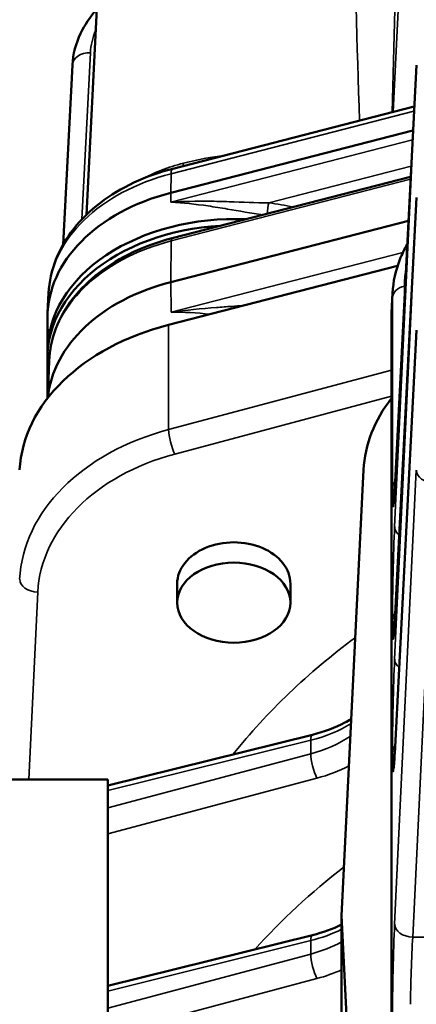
# Model space of a CAD drawing. Header units: inches. Extents: x 1 to 271, y 5 to 171.
# Tile 98 of 256: x 86.27 to 87.58, y 142.94 to 146.19. Entities that reach past the tile are written whole.
import ezdxf

# ---------------------------------------------------------------- set-up
doc = ezdxf.new("R2010")
doc.units = ezdxf.units.IN
doc.header["$LTSCALE"] = 8
doc.header["$MEASUREMENT"] = 0
for name, color, linetype, lineweight in [('Dimension (ANSI)', 7, 'Continuous', 25), ('Visible (ANSI)', 7, 'Continuous', 50), ('Visible Narrow (ANSI)', 7, 'Continuous', 35)]:
    doc.layers.add(name, color=color, linetype=linetype, lineweight=lineweight)
doc.styles.add('Dimension Text', font='tahoma.ttf')
doc.dimstyles.new('Dual Dimension', dxfattribs={"dimscale": 8, "dimtxt": 0.12, "dimasz": 0.098425, "dimexe": 0.125, "dimexo": 0.0625, "dimgap": 0.031496, "dimtad": 0, "dimtih": 1, "dimtoh": 1, "dimrnd": 1e-08, "dimzin": 4, "dimdsep": 46, "dimtxsty": 'Dimension Text', "dimcen": 0.09, "dimdle": 0.393701, "dimclrd": 256, "dimclre": 256, "dimclrt": 256, "dimadec": 0, "dimazin": 1, "dimtfac": 1, "dimtofl": 0, "dimtmove": 0, "dimatfit": 3, "dimfxl": 1, "dimtolj": 1, "dimtzin": 4, "dimlwd": -1, "dimlwe": -1, "dimarcsym": 0})

# ---------------------------------------------------------------- blocks, each defined once
blk = doc.blocks.new('*D8')
at = {"layer": 'Defpoints', "color": 0, "transparency": 16777216}
for p in [(31.1253, 157.8267), (31.1253, 142.633), (107.5398, 142.633)]:
    blk.add_point(p, dxfattribs=at)
at = {"layer": 'Dimension (ANSI)', "transparency": 16777216}
for p, q in [((31.1253, 143.133), (31.1253, 158.8267)), ((107.5398, 143.133), (107.5398, 158.8267)), ((31.9127, 157.8267), (64.5433, 157.8267)), ((106.7524, 157.8267), (74.1218, 157.8267))]:
    blk.add_line(p, q, dxfattribs=at)
for points in [[(31.9127, 157.9579), (31.9127, 157.6955), (31.1253, 157.8267)], [(106.7524, 157.9579), (106.7524, 157.6955), (107.5398, 157.8267)]]:
    blk.add_solid(points, dxfattribs=at)
at = {"layer": 'Dimension (ANSI)', "transparency": 16777216, "insert": (69.3326, 157.8267), "char_height": 0.96, "attachment_point": 5, "style": 'Dimension Text'}
blk.add_mtext('\\A1;{\\H3.0x;(}\\S76.41^ 1940.9 mm;{\\H3.0x;)}', dxfattribs=at)

msp = doc.modelspace()

# ---------------------------------------------------------------- linework, layer by layer
at = {"layer": 'Visible (ANSI)'}
for p, q in [((86.5376, 146.4802), (86.4916, 145.5494)), ((87.3881, 146.102), (87.3881, 146.102)), ((86.4143, 145.4513), (86.4447, 146.0447)), ((87.5837, 146.0447), (87.512, 144.6436)), ((86.7769, 145.7015), (87.5766, 145.9073)), ((86.7703, 145.6217), (87.5726, 145.8282)), ((86.7749, 145.4715), (87.5647, 145.6747)), ((87.5837, 145.6062), (87.512, 144.2052)), ((87.5573, 145.5291), (86.7703, 145.3265)), ((87.5216, 145.3803), (86.7632, 145.1851)), ((86.3659, 145.2901), (86.3627, 145.2251)), ((87.5049, 145.2901), (87.5017, 145.2251)), ((86.3623, 145.0966), (86.3623, 145.2098)), ((87.5013, 142.2033), (87.5013, 145.2098)), ((87.5837, 145.1678), (87.512, 143.7668)), ((86.3654, 145.1401), (86.3644, 145.1588)), ((86.3623, 145.0966), (86.3623, 145.0754)), ((86.3623, 144.942), (86.3623, 145.0754)), ((86.3677, 145.0655), (86.3631, 144.9431)), ((87.3363, 143.2293), (87.4092, 144.7053)), ((87.509, 144.5964), (87.509, 144.5964)), ((86.7918, 144.2659), (86.7918, 144.3282)), ((87.1668, 144.2659), (87.1668, 144.3282)), ((87.509, 144.158), (87.509, 144.158)), ((86.5623, 143.6607), (87.2402, 143.829)), ((87.509, 143.7196), (87.509, 143.7196)), ((86.5623, 143.6812), (81.9423, 143.6812)), ((86.5623, 143.6812), (86.5623, 137.6812)), ((87.4092, 141.7532), (87.3363, 143.2293)), ((87.3363, 141.3442), (87.3363, 143.2293)), ((86.5623, 142.9977), (87.2402, 143.1661))]:
    msp.add_line(p, q, dxfattribs=at)
msp.add_arc((87.5002, 146.1796), 0.08, 276.2394, 276.241, dxfattribs=at)
for centre, major_axis, ratio, start_param, end_param in [((86.9823, 145.2098), (-0.62, 0), 0.707107, 5.061455, 6.283185), ((86.9823, 145.0966), (-0.62, 0), 0.707107, 4.653267, 6.283185), ((86.9823, 145.0754), (-0.62, 0), 0.707107, 4.789735, 6.395733), ((86.9823, 144.9146), (-0.62, 0), 0.707107, 5.061455, 6.21657), ((88.1213, 145.2098), (-0.62, 0), 0.707107, 6.248257, 6.283185), ((87.0197, 144.6867), (-0.75, 0), 0.707107, 5.061455, 6.248279), ((88.1587, 144.6867), (-0.75, 0), 0.707107, 5.781101, 6.248279), ((86.9823, 145.0754), (0.62, 0), 0.707107, 3.959506, 3.959597), ((86.9823, 145.0966), (0.62, 0), 0.707107, 3.998233, 3.998327), ((86.9823, 145.0966), (0.6144, 0), 0.707107, 4.000196, 4.000292), ((86.9823, 144.7537), (-0.5838, 0), 0.707107, 0.254126, 0.254252), ((87.5719, 144.6406), (-0.0599, 0.0031), 0.730909, 0, 0.002127), ((86.9823, 144.7325), (-0.62, 0), 0.707107, 0.270465, 0.270573), ((86.9823, 144.7537), (-0.62, 0), 0.707107, 0.304619, 0.304719), ((86.9823, 144.7537), (-0.62, 0), 0.707107, 0.484453, 0.48446), ((86.9823, 144.7537), (-0.5838, 0), 0.707107, 0.44893, 0.448939), ((86.9823, 144.7325), (0.62, 0), 0.707107, 3.596992, 3.596995), ((86.9793, 144.3282), (0.1875, 0), 0.731799, 0, 3.141593), ((87.5719, 144.2022), (-0.0599, 0.0031), 0.730909, 0, 0.002127), ((87.5719, 143.7638), (-0.0599, 0.0031), 0.730909, 0, 0.002127)]:
    msp.add_ellipse(centre, major_axis=major_axis, ratio=ratio, start_param=start_param, end_param=end_param, dxfattribs=at)
msp.add_ellipse((86.9793, 144.2659), major_axis=(0.1875, 0), ratio=0.707107, dxfattribs=at)
for points, knots in [([(86.4447, 146.045), (86.4466, 146.0806), (86.4561, 146.1162), (86.4852, 146.1773), (86.5032, 146.204), (86.5251, 146.2284)], [0.0011909, 0.0011909, 0.0011909, 0.0011909, 0.3535238, 0.3535238, 0.6529781, 0.6529781, 0.6529781, 0.6529781]), ([(86.3659, 145.2901), (86.3678, 145.3279), (86.376, 145.3655), (86.4043, 145.4372), (86.4243, 145.4713), (86.474, 145.5342), (86.5038, 145.563), (86.5709, 145.6143), (86.6084, 145.6367), (86.6889, 145.6746), (86.7321, 145.69), (86.7769, 145.7015)], [0.034928, 0.034928, 0.034928, 0.034928, 0.272288, 0.272288, 0.509649, 0.509649, 0.747009, 0.747009, 0.98437, 0.98437, 1.22173, 1.22173, 1.22173, 1.22173]), ([(86.3677, 145.0655), (86.369, 145.1018), (86.3766, 145.1381), (86.4033, 145.2077), (86.4225, 145.2411), (86.471, 145.3031), (86.5002, 145.3318), (86.567, 145.3832), (86.6046, 145.4059), (86.6857, 145.4441), (86.7294, 145.4597), (86.7749, 145.4715)], [0.026189, 0.026189, 0.026189, 0.026189, 0.265297, 0.265297, 0.504406, 0.504406, 0.743514, 0.743514, 0.982622, 0.982622, 1.22173, 1.22173, 1.22173, 1.22173]), ([(87.5533, 145.4513), (87.544, 145.4351), (87.5359, 145.4184), (87.515, 145.3655), (87.5068, 145.3279), (87.5049, 145.2901)], [5.8976911, 5.8976911, 5.8976911, 5.8976911, 6.0108969, 6.0108969, 6.2482574, 6.2482574, 6.2482574, 6.2482574]), ([(87.5085, 144.5942), (87.5085, 144.5942), (87.5085, 144.5942), (87.5085, 144.5942), (87.5086, 144.5949), (87.509, 144.5979), (87.5093, 144.601), (87.5101, 144.6112), (87.5107, 144.6198), (87.5115, 144.6342), (87.5117, 144.6386), (87.512, 144.6432)], [0.258503, 0.258503, 0.258503, 0.258503, 0.2599157, 0.2599157, 0.3038761, 0.3038761, 0.3844545, 0.3844545, 0.5160019, 0.5160019, 0.5686759, 0.5686759, 0.5686759, 0.5686759]), ([(87.5085, 144.1558), (87.5085, 144.1558), (87.5085, 144.1558), (87.5085, 144.1558), (87.5086, 144.1565), (87.509, 144.1594), (87.5093, 144.1626), (87.5101, 144.1728), (87.5107, 144.1814), (87.5115, 144.1958), (87.5117, 144.2002), (87.512, 144.2048)], [0.258503, 0.258503, 0.258503, 0.258503, 0.2599157, 0.2599157, 0.3038761, 0.3038761, 0.3844545, 0.3844545, 0.5160019, 0.5160019, 0.5686759, 0.5686759, 0.5686759, 0.5686759]), ([(87.2401, 143.829), (87.2787, 143.8386), (87.3153, 143.8524), (87.3546, 143.8728), (87.3617, 143.8767), (87.3685, 143.8807)], [0, 0, 0, 0, 0.3155495, 0.3155495, 0.3863854, 0.3863854, 0.3863854, 0.3863854]), ([(87.5085, 143.7174), (87.5085, 143.7174), (87.5085, 143.7174), (87.5085, 143.7174), (87.5086, 143.7181), (87.509, 143.721), (87.5093, 143.7242), (87.5101, 143.7344), (87.5107, 143.743), (87.5115, 143.7574), (87.5117, 143.7618), (87.512, 143.7664)], [0.258503, 0.258503, 0.258503, 0.258503, 0.2599157, 0.2599157, 0.3038761, 0.3038761, 0.3844545, 0.3844545, 0.5160019, 0.5160019, 0.5686759, 0.5686759, 0.5686759, 0.5686759])]:
    msp.add_open_spline(points, degree=3, knots=knots, dxfattribs=at)
for points in [[(86.3644, 145.1588), (86.3644, 145.1591), (86.3644, 145.1593), (86.3644, 145.1596)], [(86.6064, 144.7806), (86.6064, 144.7806), (86.6064, 144.7807), (86.6063, 144.7807)], [(87.2401, 143.1661), (87.2743, 143.1746), (87.307, 143.1864), (87.3363, 143.2005)]]:
    msp.add_open_spline(points, degree=3, dxfattribs=at)
at = {"layer": 'Visible Narrow (ANSI)'}
for p, q in [((87.5067, 145.8893), (87.5441, 146.6211)), ((87.3873, 146.1299), (87.3873, 146.1299)), ((87.5097, 146.1297), (87.5097, 146.1297)), ((86.4764, 145.5341), (86.5046, 146.0855)), ((87.3888, 146.077), (87.3888, 146.077)), ((87.5083, 146.077), (87.5083, 146.077)), ((87.5836, 146.0431), (87.5119, 144.642)), ((87.5119, 144.5168), (87.5836, 146.0192)), ((86.7714, 145.6847), (87.5758, 145.8918)), ((87.571, 145.7969), (86.7708, 145.591)), ((86.9941, 145.742), (86.9941, 145.742)), ((87.0952, 145.5884), (87.5665, 145.7097)), ((86.7703, 145.6217), (86.7714, 145.6847)), ((86.772, 145.4626), (87.5643, 145.6665)), ((86.7708, 145.591), (86.7703, 145.6217)), ((87.0263, 145.5903), (87.0263, 145.5903)), ((87.5836, 145.6047), (87.5119, 144.2036)), ((87.5119, 144.0784), (87.5836, 145.5808)), ((86.772, 145.4626), (86.7703, 145.3265)), ((87.5393, 145.4247), (86.7715, 145.227)), ((86.7703, 145.3265), (86.7715, 145.227)), ((87.5013, 145.2098), (87.5045, 145.2749)), ((87.5045, 144.6474), (87.5045, 145.2749)), ((86.3638, 145.18), (86.3623, 145.2098)), ((86.3638, 145.18), (86.3638, 145.1268)), ((86.7632, 144.8383), (86.7632, 145.1851)), ((87.5836, 145.1663), (87.5119, 143.7652)), ((86.3638, 145.0452), (86.3638, 144.96)), ((87.5013, 145.0349), (86.7632, 144.8383)), ((86.7837, 144.7575), (87.5013, 144.9486)), ((87.5119, 143.2016), (87.5836, 144.704)), ((87.6436, 144.6616), (87.5719, 143.1592)), ((86.3006, 143.6812), (86.3302, 144.3007)), ((87.5045, 144.209), (87.5045, 144.2112)), ((86.5623, 143.6438), (87.2341, 143.8107)), ((87.2341, 143.8107), (87.2341, 143.7659)), ((87.2341, 143.7659), (86.5623, 143.587)), ((87.5045, 143.7706), (87.5045, 143.7728)), ((86.5623, 143.5007), (87.2546, 143.6851)), ((86.5623, 142.9809), (87.2341, 143.1477)), ((87.2341, 143.1477), (87.2341, 143.103)), ((87.5719, 143.1592), (87.6609, 143.1592)), ((87.2341, 143.103), (86.5623, 142.9241)), ((86.5623, 142.8378), (87.2546, 143.0222))]:
    msp.add_line(p, q, dxfattribs=at)
for centre, major_axis, ratio, start_param, end_param in [((86.9443, 146.075), (0.44, 0), 0.682414, 2.860019, 3.106686), ((86.9793, 146.4042), (-0.5225, 0), 0.707107, 2.463095, 2.463104), ((87.5002, 146.1796), (-0.0462, 0.0653), 0.5, 2.348657, 2.348696), ((86.5046, 146.0416), (-0.0599, 0.0031), 0.730909, 4.749774, 6.283185), ((86.7718, 145.8027), (0.0296, -0.1163), 0.237185, 0.597339, 0.720038), ((86.7919, 145.6434), (-0.015, 0.0581), 0.241845, 0, 0.71941), ((86.9823, 145.2749), (-0.6168, 0), 0.707107, 5.061455, 6.248257), ((87.0952, 145.5672), (0.0037, 0.0298), 0.123724, 0.793171, 2.099692), ((86.9823, 145.1391), (-0.6455, 0), 0.707107, 4.408453, 4.536512), ((86.9823, 145.0541), (-0.6148, 0), 0.707107, 5.061455, 6.256996), ((86.7826, 145.4414), (-0.0077, 0.03), 0.241845, 0, 0.728137), ((87.5645, 145.2734), (-0.06, 0), 0.707107, 5.060814, 6.248279), ((87.503, 145.393), (-0.12, 0.0002), 0.706738, 1.920655, 1.940912), ((88.1213, 145.2749), (-0.6168, 0), 0.707107, 6.248257, 6.283185), ((87.0197, 144.324), (-0.75, 0), 0.729824, 5.061455, 6.248279), ((86.7837, 144.7984), (0.0154, -0.058), 0.233383, 3.893911, 5.431907), ((86.9823, 145.1186), (-0.6155, 0), 0.707107, 0.900471, 0.90057), ((87.0197, 144.283), (0.69, 0), 0.731799, 1.919862, 3.106686), ((87.6436, 144.7025), (-0.0599, 0.0029), 0.681583, 0.033731, 1.603309), ((87.5645, 144.6459), (-0.06, 0), 0.707107, 5.736749, 6.248279), ((87.5122, 144.8029), (0.0054, 0.22), 0.024678, 2.356804, 3.892694), ((87.5719, 144.6406), (-0.0599, 0.0031), 0.730909, 0.002127, 0.036167), ((87.5122, 144.3667), (0.0054, 0.22), 0.024678, 0.820914, 2.356804), ((87.5719, 144.5153), (-0.0599, 0.0029), 0.681583, 0.033731, 0.745303), ((86.3302, 144.3416), (-0.0599, 0.0029), 0.681583, 0.033731, 1.603309), ((87.5645, 144.2097), (-0.06, 0), 0.707107, 5.732929, 6.248279), ((87.5645, 144.2075), (-0.06, 0), 0.707107, 5.736749, 6.248279), ((87.5122, 144.3645), (0.0054, 0.22), 0.024678, 2.356804, 3.892694), ((87.5719, 144.2022), (-0.0599, 0.0031), 0.730909, 0.002127, 0.036167), ((89.2973, 142.7683), (-2.69, 0), 0.731799, 5.504854, 5.753125), ((87.5122, 143.9283), (0.0054, 0.22), 0.024678, 0.820914, 2.356804), ((87.5719, 144.0769), (-0.0599, 0.0029), 0.681583, 0.033731, 0.745303), ((87.0973, 144.0658), (0.4, 0), 0.67871, 5.061455, 5.454822), ((87.2546, 143.7708), (-0.0145, 0.0582), 0.250272, 0.005615, 0.756396), ((87.0973, 144.0424), (-0.4, 0), 0.735503, 1.919862, 2.306299), ((87.2546, 143.7708), (0.0145, -0.0582), 0.250272, 2.394267, 2.394641), ((87.2546, 143.7261), (0.0154, -0.058), 0.233383, 3.893911, 5.431907), ((87.5645, 143.7713), (-0.06, 0), 0.707107, 5.732929, 6.248279), ((87.5645, 143.7691), (-0.06, 0), 0.707107, 5.736749, 6.248279), ((87.5122, 143.9261), (0.0054, 0.22), 0.024678, 2.356804, 3.892694), ((87.5627, 143.8016), (0.06, 0), 0.707107, 3.573039, 3.575156), ((87.5719, 143.7638), (-0.0599, 0.0031), 0.730909, 0.002127, 0.036167), ((87.0973, 144.0015), (0.46, 0), 0.731799, 5.061455, 5.322365), ((89.2973, 142.0377), (-2.69, 0), 0.731799, 5.524904, 5.701885), ((87.0973, 143.4029), (0.4, 0), 0.67871, 5.061455, 5.352769), ((87.5122, 143.0515), (0.0054, 0.22), 0.024678, 0.820914, 2.356804), ((87.5719, 143.2001), (-0.0599, 0.0029), 0.681583, 0.033731, 1.603309), ((87.2546, 143.1079), (-0.0145, 0.0582), 0.250272, 0.005615, 0.756396), ((87.2546, 143.1079), (0.0145, -0.0582), 0.250272, 2.394267, 2.394641), ((87.5722, 143.05), (-0.0054, -0.16), 0.033913, 3.96305, 5.49894), ((87.0973, 143.3795), (-0.4, 0), 0.735503, 1.919862, 2.211176), ((87.2546, 143.0632), (0.0154, -0.058), 0.233383, 3.893911, 5.431907), ((87.0973, 143.3386), (0.46, 0), 0.731799, 5.061455, 5.258731)]:
    msp.add_ellipse(centre, major_axis=major_axis, ratio=ratio, start_param=start_param, end_param=end_param, dxfattribs=at)
for points in [[(87.3745, 146.6093), (87.3807, 146.3613), (87.3874, 146.1119), (87.3954, 145.8607)], [(87.5035, 145.8885), (87.5092, 146.1151), (87.5153, 146.341), (87.5215, 146.5665)], [(87.5622, 145.8883), (87.5622, 145.8883), (87.5622, 145.8883), (87.5622, 145.8883)], [(87.544, 145.3133), (87.544, 145.3309), (87.5457, 145.3485), (87.5489, 145.3659)], [(87.5446, 145.2806), (87.5442, 145.2914), (87.544, 145.3023), (87.544, 145.3133)]]:
    msp.add_open_spline(points, degree=3, dxfattribs=at)
for points, knots in [([(86.8123, 145.7199), (86.7873, 145.7135), (86.7631, 145.7058), (86.7203, 145.689), (86.7014, 145.6803), (86.6834, 145.6708)], [0, 0, 0, 0, 0.2506386, 0.2506386, 0.4630846, 0.4630846, 0.4630846, 0.4630846]), ([(86.9401, 145.7435), (86.9373, 145.7432), (86.8938, 145.7385), (86.8508, 145.7297), (86.8123, 145.7199)], [6.9981907, 6.9981907, 6.9981907, 6.9981907, 7.0244407, 7.4120373, 7.4120373, 7.4120373, 7.4120373]), ([(87.0952, 145.5884), (87.0518, 145.589), (86.9854, 145.5922), (86.8764, 145.5947), (86.8128, 145.5937), (86.7712, 145.591), (86.771, 145.591), (86.7708, 145.591)], [-0.8913809, -0.8913809, -0.8913809, -0.8913809, -0.5348285, -0.3565524, 0, 0, 0.0019173, 0.0019173, 0.0019173, 0.0019173]), ([(86.7708, 145.591), (86.771, 145.591), (86.7712, 145.591), (86.8109, 145.5891), (86.8724, 145.5821), (86.975, 145.5657), (87.0366, 145.5544), (87.076, 145.5489)], [-0.0019173, -0.0019173, -0.0019173, -0.0019173, 0, 0, 0.3565524, 0.5348285, 0.85341, 0.85341, 0.85341, 0.85341]), ([(87.011, 145.2489), (86.9982, 145.2479), (86.9683, 145.2458), (86.8879, 145.2401), (86.821, 145.2338), (86.7719, 145.2271), (86.7717, 145.2271), (86.7715, 145.227)], [-0.6567875, -0.6567875, -0.6567875, -0.6567875, -0.5514415, -0.4135811, 0, 0, 0.0018595, 0.0018595, 0.0018595, 0.0018595]), ([(86.7715, 145.227), (86.7717, 145.227), (86.7719, 145.227), (86.8133, 145.2273), (86.8563, 145.2245), (86.9005, 145.2204)], [-0.0018595, -0.0018595, -0.0018595, -0.0018595, 0, 0, 0.3658584, 0.3658584, 0.3658584, 0.3658584]), ([(86.3644, 145.1596), (86.3641, 145.1662), (86.3639, 145.1728), (86.3638, 145.1796), (86.3638, 145.1798), (86.3638, 145.18)], [0.83441137, 0.83441137, 0.83441137, 0.83441137, 0.8913809, 0.8913809, 0.89329816, 0.89329816, 0.89329816, 0.89329816]), ([(86.3638, 145.18), (86.3638, 145.1798), (86.3638, 145.1796), (86.3639, 145.166), (86.3644, 145.1527), (86.3653, 145.1394)], [-0.8932982, -0.8932982, -0.8932982, -0.8932982, -0.8913809, -0.8913809, -0.7685698, -0.7685698, -0.7685698, -0.7685698])]:
    msp.add_open_spline(points, degree=3, knots=knots, dxfattribs=at)

# ---------------------------------------------------------------- dimensions: what is measured, and where the dimension line sits
at = {"layer": 'Dimension (ANSI)'}
dim = msp.add_linear_dim(base=(31.1253, 157.8267), p1=(107.5398, 142.633), p2=(31.1253, 142.633), angle=180, text='{\\H3.0x;(}\\S<>^ 1940.9 mm;{\\H3.0x;)}', dimstyle='Dual Dimension', override={"dimgap": 0.031496, "dimtih": 0, "dimtoh": 0, "dimdec": 2, "dimpost": '\\X', "dimtol": 0, "dimlim": 0, "dimtp": 0, "dimtm": 0, "dimtdec": 2, "dimatfit": 1}, dxfattribs=at)
dim.commit()
dim.dimension.update_dxf_attribs({"geometry": '*D8', "text_midpoint": (69.3326, 157.8267), "dimtype": 160})

doc.saveas('drawing.dxf')
